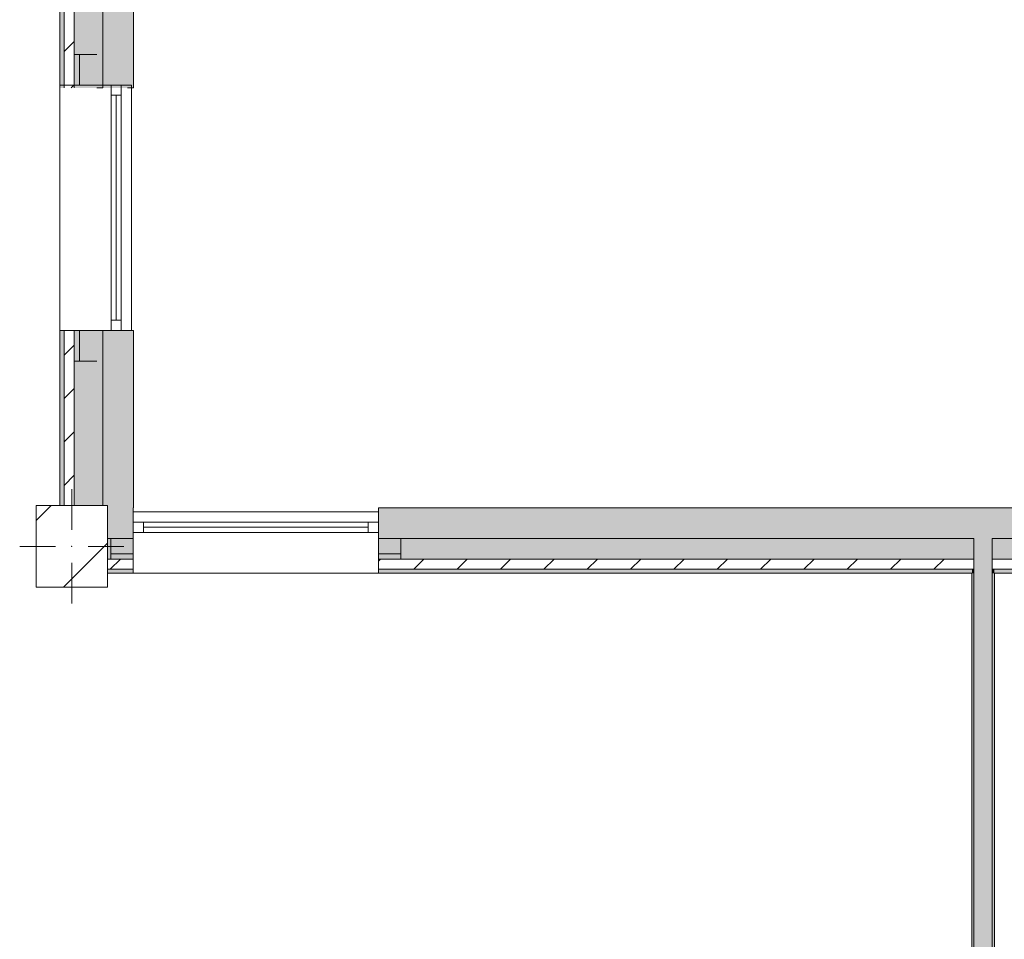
# Model space of a CAD drawing. Header units: millimetres. Extents: x -30280 to 132640, y -81242 to 8968.
# Tile 2 of 46: x -28248 to -23430, y -14129 to -9631. Entities that reach past the tile are written whole.
import ezdxf

# ---------------------------------------------------------------- set-up
doc = ezdxf.new("R2010")
doc.units = ezdxf.units.MM
doc.header["$MEASUREMENT"] = 0
doc.linetypes.add('Wipeout_Contour', pattern=[1000, 0, -1000])
for name, color, linetype in [('10_ESTR_Pilars', 7, 'Continuous'), ('12_FAÇ_Façana', 7, 'Continuous'), ('Ventanas Archicad', 7, 'Continuous')]:
    doc.layers.add(name, color=color, linetype=linetype)
for name, color, linetype, lineweight in [('10_ESTR_Pilars_Pluma_Nº__20', 1, 'Continuous', 5), ('10_ESTR_Pilars_Pluma_Nº__28', 7, 'Continuous', 20), ('10_ESTR_Pilars_Pluma_Nº__42', 8, 'Continuous', 25), ('12_FAÇ_Façana_Pluma_Nº__2', 8, 'Continuous', 5), ('12_FAÇ_Façana_Pluma_Nº__7', 7, 'Continuous', 5), ('Ventanas Archicad_Pluma_Nº__7', 7, 'Continuous', 5)]:
    doc.layers.add(name, color=color, linetype=linetype, lineweight=lineweight)
for name, color, linetype, lineweight, true_color in [('12_FAÇ_Façana_Pluma_Nº__102', 7, 'Continuous', 5, 0xcccccc), ('12_FAÇ_Façana_Pluma_Nº__174', 7, 'Continuous', 13, 0xe4ad2c), ('12_FAÇ_Façana_Pluma_Nº__176', 7, 'Continuous', 15, 0x93a0c6), ('12_FAÇ_Façana_Pluma_Nº__43', 7, 'Continuous', 5, 0xa4a4a6), ('Ventanas Archicad_Pluma_Nº__23', 7, 'Continuous', 5, 0xa4a4a6), ('Ventanas Archicad_Pluma_Nº__3', 7, 'Continuous', 5, 0xa4a4a4), ('Ventanas Archicad_Pluma_Nº__43', 7, 'Continuous', 5, 0xa4a4a6)]:
    doc.layers.add(name, color=color, linetype=linetype, lineweight=lineweight, true_color=true_color)
pattern_1 = [(45, (0, 0), (-106.066, 106.066), [])]
pattern_2 = [(0, (0, 0), (0, 375), [0, -375])]

# ---------------------------------------------------------------- blocks, each defined once
blk = doc.blocks.new('Muro_5_3', base_point=(-28050.8, -12339))
at = {"layer": '12_FAÇ_Façana_Pluma_Nº__102', "linetype": 'Continuous', "lineweight": 0, "true_color": 0xe5e5e5}
blk.add_hatch(color=254, dxfattribs=at).paths.add_polyline_path([(-27840.8, -11151), (-27840.8, -12007), (-27817.9, -12007), (-27817.9, -12019), (-27690.8, -12019), (-27690.8, -11151)])
at = {"layer": '12_FAÇ_Façana_Pluma_Nº__174', "linetype": 'Continuous', "lineweight": 13, "true_color": 0xe4ad2c}
blk.add_hatch(color=42, dxfattribs=at).paths.add_polyline_path([(-27840.8, -11151), (-27980.8, -11151), (-27980.8, -12007), (-27840.8, -12007)])
at = {"layer": '12_FAÇ_Façana_Pluma_Nº__176', "linetype": 'Continuous', "lineweight": 0, "true_color": 0x495063}
blk.add_hatch(color=251, dxfattribs=at).paths.add_polyline_path([(-28030.8, -11151), (-28050.8, -11151), (-28050.8, -12007), (-28030.8, -12007)])
at = {"layer": '12_FAÇ_Façana_Pluma_Nº__2', "linetype": 'Continuous', "lineweight": 5}
h = blk.add_hatch(dxfattribs=at)
h.set_pattern_fill('Ceramic_0003', color=8, style=0, pattern_type=2)
h.set_pattern_definition(pattern_1)
h.paths.add_polyline_path([(-27980.8, -11151), (-28030.8, -11151), (-28030.8, -12007), (-27980.8, -12007)])
at = {"layer": '12_FAÇ_Façana_Pluma_Nº__7', "color": 7, "linetype": 'Continuous', "lineweight": 5}
for p, q in [((-28030.8, -11151), (-28030.8, -12007)), ((-27980.8, -11151), (-27980.8, -12007)), ((-27840.8, -11151), (-27840.8, -12007))]:
    blk.add_line(p, q, dxfattribs=at)
at = {"layer": '12_FAÇ_Façana_Pluma_Nº__7', "color": 7, "linetype": 'Continuous', "lineweight": 5, "flags": 128}
for points in [[(-28050.8, -11151), (-28050.8, -12007)], [(-27840.8, -11151), (-27870.8, -11151)], [(-27690.8, -11151), (-27720.8, -11151)], [(-27690.8, -12019), (-27690.8, -11151)]]:
    blk.add_lwpolyline(points, dxfattribs=at)
blk = doc.blocks.new('Muro_32_3', base_point=(-23271.1, -12339))
at = {"layer": '12_FAÇ_Façana_Pluma_Nº__102', "linetype": 'Continuous', "lineweight": 0, "true_color": 0xe5e5e5}
for points in [[(-23578.6, -12019), (-26492.5, -12019), (-26492.5, -12169), (-23578.6, -12169)], [(-23578.6, -12169), (-23488.6, -12169), (-23488.6, -12019), (-23578.6, -12019)], [(-23488.6, -12169), (-23271.1, -12169), (-23271.1, -12019), (-23488.6, -12019)]]:
    blk.add_hatch(color=254, dxfattribs=at).paths.add_polyline_path(points)
at = {"layer": '12_FAÇ_Façana_Pluma_Nº__174', "linetype": 'Continuous', "lineweight": 13, "true_color": 0xe4ad2c}
for points in [[(-23578.6, -12169), (-26492.5, -12169), (-26492.5, -12269), (-23578.6, -12269)], [(-23488.6, -12269), (-23271.1, -12269), (-23271.1, -12169), (-23488.6, -12169)]]:
    blk.add_hatch(color=42, dxfattribs=at).paths.add_polyline_path(points)
at = {"layer": '12_FAÇ_Façana_Pluma_Nº__176', "linetype": 'Continuous', "lineweight": 0, "true_color": 0x495063}
for points in [[(-23588.6, -12319), (-26492.5, -12319), (-26492.5, -12339), (-23588.6, -12339)], [(-23588.6, -12339), (-23578.6, -12339), (-23578.6, -12319), (-23588.6, -12319)], [(-23488.6, -12339), (-23478.6, -12339), (-23478.6, -12319), (-23488.6, -12319)], [(-23478.6, -12339), (-23271.1, -12339), (-23271.1, -12319), (-23478.6, -12319)]]:
    blk.add_hatch(color=251, dxfattribs=at).paths.add_polyline_path(points)
at = {"layer": '12_FAÇ_Façana_Pluma_Nº__2', "linetype": 'Continuous', "lineweight": 5}
h = blk.add_hatch(dxfattribs=at)
h.set_pattern_fill('Ceramic_0003', color=8, style=0, pattern_type=2)
h.set_pattern_definition(pattern_1)
h.paths.add_polyline_path([(-23578.6, -12269), (-26492.5, -12269), (-26492.5, -12319), (-23578.6, -12319)])
h = blk.add_hatch(dxfattribs=at)
h.set_pattern_fill('Ceramic_0003', color=8, style=0, pattern_type=2)
h.set_pattern_definition(pattern_1)
h.paths.add_polyline_path([(-23488.6, -12319), (-23271.1, -12319), (-23271.1, -12269), (-23488.6, -12269)])
at = {"layer": '12_FAÇ_Façana_Pluma_Nº__7', "color": 7, "linetype": 'Continuous', "lineweight": 5}
for p, q in [((-26492.5, -12169), (-23578.6, -12169)), ((-23578.6, -12169), (-23578.6, -12269)), ((-23488.6, -12269), (-23488.6, -12169)), ((-23488.6, -12169), (-23271.1, -12169)), ((-26492.5, -12269), (-23578.6, -12269)), ((-23578.6, -12269), (-23578.6, -12319)), ((-23488.6, -12319), (-23488.6, -12269)), ((-23488.6, -12269), (-23271.1, -12269)), ((-26492.5, -12319), (-23578.6, -12319)), ((-23578.6, -12319), (-23578.6, -12339)), ((-23488.6, -12339), (-23488.6, -12319)), ((-23488.6, -12319), (-23271.1, -12319))]:
    blk.add_line(p, q, dxfattribs=at)
at = {"layer": '12_FAÇ_Façana_Pluma_Nº__7', "color": 7, "linetype": 'Continuous', "lineweight": 5, "flags": 128}
for points in [[(-23271.1, -12019), (-26492.5, -12019)], [(-26492.5, -12019), (-26492.5, -12339)], [(-23271.1, -12059), (-23271.1, -12019)], [(-26492.5, -12339), (-23588.6, -12339)], [(-23478.6, -12339), (-23271.1, -12339)]]:
    blk.add_lwpolyline(points, dxfattribs=at)
blk = doc.blocks.new('Muro_34_3', base_point=(-27692.5, -12339))
at = {"layer": '12_FAÇ_Façana_Pluma_Nº__102', "linetype": 'Continuous', "lineweight": 0, "true_color": 0xe5e5e5}
blk.add_hatch(color=254, dxfattribs=at).paths.add_polyline_path([(-27692.5, -12019), (-27817.9, -12019), (-27817.9, -12169), (-27692.5, -12169)])
at = {"layer": '12_FAÇ_Façana_Pluma_Nº__174', "linetype": 'Continuous', "lineweight": 13, "true_color": 0xe4ad2c}
blk.add_hatch(color=42, dxfattribs=at).paths.add_polyline_path([(-27692.5, -12169), (-27817.9, -12169), (-27817.9, -12269), (-27692.5, -12269)])
at = {"layer": '12_FAÇ_Façana_Pluma_Nº__176', "linetype": 'Continuous', "lineweight": 0, "true_color": 0x495063}
blk.add_hatch(color=251, dxfattribs=at).paths.add_polyline_path([(-27692.5, -12319), (-27817.9, -12319), (-27817.9, -12339), (-27692.5, -12339)])
at = {"layer": '12_FAÇ_Façana_Pluma_Nº__2', "linetype": 'Continuous', "lineweight": 5}
h = blk.add_hatch(dxfattribs=at)
h.set_pattern_fill('Ceramic_0003', color=8, style=0, pattern_type=2)
h.set_pattern_definition(pattern_1)
h.paths.add_polyline_path([(-27692.5, -12269), (-27817.9, -12269), (-27817.9, -12319), (-27692.5, -12319)])
at = {"layer": '12_FAÇ_Façana_Pluma_Nº__7', "color": 7, "linetype": 'Continuous', "lineweight": 5}
for p, q in [((-27817.9, -12169), (-27692.5, -12169)), ((-27817.9, -12269), (-27692.5, -12269)), ((-27817.9, -12319), (-27692.5, -12319))]:
    blk.add_line(p, q, dxfattribs=at)
at = {"layer": '12_FAÇ_Façana_Pluma_Nº__7', "color": 7, "linetype": 'Continuous', "lineweight": 5, "flags": 128}
for points in [[(-27692.5, -12059), (-27692.5, -12019)], [(-27817.9, -12339), (-27692.5, -12339)]]:
    blk.add_lwpolyline(points, dxfattribs=at)
blk = doc.blocks.new('Ventana Vertical Multi-Faja 27_9')
at = {"layer": 'Ventanas Archicad_Pluma_Nº__23', "color": 253, "linetype": 'Continuous', "lineweight": 5, "true_color": 0xa4a4a6}
for p, q in [((-600, 0), (-550, 0)), ((-550, 0), (-550, -50)), ((550, -50), (550, 0)), ((550, 0), (600, 0)), ((-550, -50), (-600, -50)), ((600, -50), (550, -50))]:
    blk.add_line(p, q, dxfattribs=at)
at = {"layer": 'Ventanas Archicad_Pluma_Nº__3', "color": 253, "linetype": 'Continuous', "lineweight": 5, "true_color": 0xa4a4a4}
for p, q in [((-600, 50), (600, 50)), ((-550, 0), (550, 0)), ((-550, -25), (550, -25)), ((550, -50), (-550, -50)), ((-600, -250), (600, -250))]:
    blk.add_line(p, q, dxfattribs=at)
at = {"layer": 'Ventanas Archicad_Pluma_Nº__43', "color": 253, "linetype": 'Continuous', "lineweight": 5, "true_color": 0xa4a4a6}
for p, q in [((-600, -180), (-600, -155)), ((600, -180), (600, -155))]:
    blk.add_line(p, q, dxfattribs=at)
at = {"layer": 'Ventanas Archicad_Pluma_Nº__7', "color": 7, "linetype": 'Continuous', "lineweight": 5}
for p, q in [((-600, 50), (-600, 30)), ((600, 50), (600, 30)), ((-600, 30), (-600, 0)), ((-600, 30), (-600, 0)), ((-600, 0), (-600, -50)), ((-600, 0), (-600, -50)), ((-600, 0), (-600, -50)), ((-600, 0), (-600, -50)), ((600, 30), (600, 0)), ((600, 30), (600, 0)), ((600, 0), (600, -50)), ((600, 0), (600, -50)), ((600, 0), (600, -50)), ((600, 0), (600, -50)), ((-600, -50), (-600, -80)), ((-600, -50), (-600, -80)), ((-600, -80), (-600, -155)), ((-600, -80), (-600, -155)), ((600, -50), (600, -80)), ((600, -50), (600, -80)), ((600, -80), (600, -155)), ((600, -80), (600, -155)), ((-600, -180), (-600, -230)), ((600, -180), (600, -230)), ((-600, -230), (-600, -250)), ((600, -230), (600, -250))]:
    blk.add_line(p, q, dxfattribs=at)
blk = doc.blocks.new('Muro_35_3', base_point=(-26497.5, -12339))
at = {"layer": '12_FAÇ_Façana', "linetype": 'Continuous', "lineweight": 0, "true_color": 0x000000}
h = blk.add_hatch(dxfattribs=at)
h.set_pattern_fill('Yeso_0003', color=18, style=0, pattern_type=2)
h.set_pattern_definition(pattern_2)
h.paths.add_polyline_path([(-27692.5, -12269), (-27692.5, -12244), (-27802.5, -12244), (-27802.5, -12269)])
h = blk.add_hatch(dxfattribs=at)
h.set_pattern_fill('Yeso_0003', color=18, style=0, pattern_type=2)
h.set_pattern_definition(pattern_2)
h.paths.add_polyline_path([(-26492.5, -12269), (-26382.5, -12269), (-26382.5, -12244), (-26492.5, -12244)])
at = {"layer": '12_FAÇ_Façana_Pluma_Nº__102', "linetype": 'Continuous', "lineweight": 0, "true_color": 0xe5e5e5}
for points in [[(-27802.5, -12169), (-27802.5, -12244), (-27692.5, -12244), (-27692.5, -12059)], [(-26382.5, -12169), (-26492.5, -12059), (-26492.5, -12244), (-26382.5, -12244)]]:
    blk.add_hatch(color=254, dxfattribs=at).paths.add_polyline_path(points)
at = {"layer": '12_FAÇ_Façana_Pluma_Nº__43', "color": 253, "linetype": 'Continuous', "lineweight": 5, "true_color": 0xa4a4a6}
for p, q in [((-27802.5, -12244), (-27802.5, -12269)), ((-27692.5, -12244), (-27802.5, -12244)), ((-27802.5, -12269), (-27692.5, -12269)), ((-27692.5, -12269), (-27692.5, -12244)), ((-26492.5, -12269), (-26492.5, -12244)), ((-26492.5, -12244), (-26382.5, -12244)), ((-26382.5, -12269), (-26492.5, -12269)), ((-26382.5, -12244), (-26382.5, -12269))]:
    blk.add_line(p, q, dxfattribs=at)
at = {"layer": '12_FAÇ_Façana_Pluma_Nº__7', "color": 7, "linetype": 'Continuous', "lineweight": 5}
for p, q in [((-27692.5, -12039), (-27692.5, -12059)), ((-26492.5, -12039), (-26492.5, -12059)), ((-27692.5, -12059), (-27692.5, -12089)), ((-27692.5, -12059), (-27692.5, -12089)), ((-27692.5, -12089), (-27692.5, -12139)), ((-27692.5, -12089), (-27692.5, -12139)), ((-26492.5, -12059), (-26492.5, -12089)), ((-26492.5, -12059), (-26492.5, -12089)), ((-26492.5, -12089), (-26492.5, -12139)), ((-26492.5, -12089), (-26492.5, -12139)), ((-27692.5, -12139), (-27692.5, -12169)), ((-27692.5, -12139), (-27692.5, -12169)), ((-26492.5, -12139), (-26492.5, -12169)), ((-26492.5, -12139), (-26492.5, -12169)), ((-27802.5, -12169), (-27802.5, -12244)), ((-27692.5, -12169), (-27692.5, -12244)), ((-27692.5, -12169), (-27692.5, -12244)), ((-26492.5, -12169), (-26492.5, -12244)), ((-26492.5, -12169), (-26492.5, -12244)), ((-26382.5, -12169), (-26382.5, -12244)), ((-27692.5, -12269), (-27692.5, -12319)), ((-26492.5, -12269), (-26492.5, -12319)), ((-27692.5, -12319), (-27692.5, -12339)), ((-26492.5, -12319), (-26492.5, -12339))]:
    blk.add_line(p, q, dxfattribs=at)
at = {"layer": 'Ventanas Archicad', "color": 253, "linetype": 'Continuous', "lineweight": 5, "true_color": 0xa4a4a6, "zscale": 1000}
blk.add_blockref('Ventana Vertical Multi-Faja 27_9', (-27092.5, -12089), dxfattribs=at)
blk = doc.blocks.new('Muro_36_3', base_point=(-28050.8, -9965))
at = {"layer": '12_FAÇ_Façana_Pluma_Nº__102', "linetype": 'Continuous', "lineweight": 0, "true_color": 0xe5e5e5}
for points in [[(-27840.8, -1699), (-27690.8, -1699), (-27698, -1689), (-27840.8, -1689)], [(-27690.8, -1699), (-27840.8, -1699), (-27840.8, -6834), (-27817.9, -6834), (-27817.9, -7234), (-27840.8, -7234), (-27840.8, -9965), (-27690.8, -9965)], [(-27698, -1689), (-27690.8, -1699), (-27690.8, -1689)]]:
    blk.add_hatch(color=254, dxfattribs=at).paths.add_polyline_path(points)
at = {"layer": '12_FAÇ_Façana_Pluma_Nº__174', "linetype": 'Continuous', "lineweight": 13, "true_color": 0xe4ad2c}
for points in [[(-27840.8, -1689), (-27980.8, -1689), (-27980.8, -6834), (-27840.8, -6834)], [(-27980.8, -7234), (-27980.8, -9965), (-27840.8, -9965), (-27840.8, -7234)]]:
    blk.add_hatch(color=42, dxfattribs=at).paths.add_polyline_path(points)
at = {"layer": '12_FAÇ_Façana_Pluma_Nº__176', "linetype": 'Continuous', "lineweight": 0, "true_color": 0x495063}
for points in [[(-28030.8, -1689), (-28050.8, -1689), (-28050.8, -6834), (-28030.8, -6834)], [(-28050.8, -7234), (-28050.8, -9965), (-28030.8, -9965), (-28030.8, -7234)]]:
    blk.add_hatch(color=251, dxfattribs=at).paths.add_polyline_path(points)
at = {"layer": '12_FAÇ_Façana_Pluma_Nº__2', "linetype": 'Continuous', "lineweight": 5}
h = blk.add_hatch(dxfattribs=at)
h.set_pattern_fill('Ceramic_0003', color=8, style=0, pattern_type=2)
h.set_pattern_definition(pattern_1)
h.paths.add_polyline_path([(-27980.8, -1689), (-28030.8, -1689), (-28030.8, -6834), (-27980.8, -6834)])
h = blk.add_hatch(dxfattribs=at)
h.set_pattern_fill('Ceramic_0003', color=8, style=0, pattern_type=2)
h.set_pattern_definition(pattern_1)
h.paths.add_polyline_path([(-28030.8, -7234), (-28030.8, -9965), (-27980.8, -9965), (-27980.8, -7234)])
at = {"layer": '12_FAÇ_Façana_Pluma_Nº__7', "color": 7, "linetype": 'Continuous', "lineweight": 5}
for p, q in [((-28030.8, -1689), (-28050.8, -1689)), ((-28030.8, -1689), (-28030.8, -6834)), ((-27980.8, -1689), (-28030.8, -1689)), ((-27980.8, -1689), (-27980.8, -6834)), ((-27840.8, -1689), (-27980.8, -1689)), ((-27840.8, -1689), (-27840.8, -1699)), ((-27698, -1689), (-27840.8, -1689)), ((-27840.8, -1699), (-27840.8, -6834)), ((-28030.8, -7234), (-28030.8, -9965)), ((-27980.8, -7234), (-27980.8, -9965)), ((-27840.8, -7234), (-27840.8, -9965))]:
    blk.add_line(p, q, dxfattribs=at)
at = {"layer": '12_FAÇ_Façana_Pluma_Nº__7', "color": 7, "linetype": 'Continuous', "lineweight": 5, "flags": 128}
for points in [[(-28050.8, -1689), (-28050.8, -6834)], [(-27690.8, -9965), (-27690.8, -1699)], [(-28050.8, -7234), (-28050.8, -9965)], [(-27840.8, -9965), (-27870.8, -9965)], [(-27690.8, -9965), (-27720.8, -9965)]]:
    blk.add_lwpolyline(points, dxfattribs=at)
blk = doc.blocks.new('Ventana Vertical Multi-Faja 27_10')
at = {"layer": 'Ventanas Archicad_Pluma_Nº__23', "color": 253, "linetype": 'Continuous', "lineweight": 5, "true_color": 0xa4a4a6}
for p, q in [((-600, 0), (-550, 0)), ((-550, 0), (-550, -50)), ((550, -50), (550, 0)), ((550, 0), (600, 0)), ((-550, -50), (-600, -50)), ((600, -50), (550, -50))]:
    blk.add_line(p, q, dxfattribs=at)
at = {"layer": 'Ventanas Archicad_Pluma_Nº__3', "color": 253, "linetype": 'Continuous', "lineweight": 5, "true_color": 0xa4a4a4}
for p, q in [((-600, 50), (600, 50)), ((-550, 0), (550, 0)), ((-550, -25), (550, -25)), ((550, -50), (-550, -50)), ((-600, -300), (600, -300))]:
    blk.add_line(p, q, dxfattribs=at)
at = {"layer": 'Ventanas Archicad_Pluma_Nº__43', "color": 253, "linetype": 'Continuous', "lineweight": 5, "true_color": 0xa4a4a6}
for p, q in [((-600, -230), (-600, -205)), ((600, -230), (600, -205))]:
    blk.add_line(p, q, dxfattribs=at)
at = {"layer": 'Ventanas Archicad_Pluma_Nº__7', "color": 7, "linetype": 'Continuous', "lineweight": 5}
for p, q in [((-600, 50), (-600, 30)), ((600, 50), (600, 30)), ((-600, 30), (-600, 0)), ((-600, 30), (-600, 0)), ((-600, 0), (-600, -50)), ((-600, 0), (-600, -50)), ((-600, 0), (-600, -50)), ((-600, 0), (-600, -50)), ((600, 30), (600, 0)), ((600, 30), (600, 0)), ((600, 0), (600, -50)), ((600, 0), (600, -50)), ((600, 0), (600, -50)), ((600, 0), (600, -50)), ((-600, -50), (-600, -120)), ((-600, -50), (-600, -120)), ((600, -50), (600, -120)), ((600, -50), (600, -120)), ((-600, -120), (-600, -205)), ((-600, -120), (-600, -205)), ((600, -120), (600, -205)), ((600, -120), (600, -205)), ((-600, -230), (-600, -280)), ((600, -230), (600, -280)), ((-600, -280), (-600, -300)), ((600, -280), (600, -300))]:
    blk.add_line(p, q, dxfattribs=at)
blk = doc.blocks.new('Muro_37_3', base_point=(-28050.8, -11151))
at = {"layer": '12_FAÇ_Façana', "linetype": 'Continuous', "lineweight": 0, "true_color": 0x000000}
h = blk.add_hatch(dxfattribs=at)
h.set_pattern_fill('Yeso_0003', color=18, style=0, pattern_type=2)
h.set_pattern_definition(pattern_2)
h.paths.add_polyline_path([(-27980.8, -9951), (-27955.8, -9951), (-27955.8, -9801), (-27980.8, -9801)])
h = blk.add_hatch(dxfattribs=at)
h.set_pattern_fill('Yeso_0003', color=18, style=0, pattern_type=2)
h.set_pattern_definition(pattern_2)
h.paths.add_polyline_path([(-27980.8, -11151), (-27980.8, -11301), (-27955.8, -11301), (-27955.8, -11151)])
at = {"layer": '12_FAÇ_Façana_Pluma_Nº__102', "linetype": 'Continuous', "lineweight": 0, "true_color": 0xe5e5e5}
for points in [[(-27870.8, -9801), (-27955.8, -9801), (-27955.8, -9951), (-27720.8, -9951)], [(-27870.8, -11301), (-27720.8, -11151), (-27955.8, -11151), (-27955.8, -11301)]]:
    blk.add_hatch(color=254, dxfattribs=at).paths.add_polyline_path(points)
at = {"layer": '12_FAÇ_Façana_Pluma_Nº__43', "color": 253, "linetype": 'Continuous', "lineweight": 5, "true_color": 0xa4a4a6}
for p, q in [((-27980.8, -9801), (-27980.8, -9951)), ((-27955.8, -9801), (-27980.8, -9801)), ((-27955.8, -9951), (-27955.8, -9801)), ((-27980.8, -9951), (-27955.8, -9951)), ((-27980.8, -11151), (-27955.8, -11151)), ((-27980.8, -11301), (-27980.8, -11151)), ((-27955.8, -11151), (-27955.8, -11301)), ((-27955.8, -11301), (-27980.8, -11301))]:
    blk.add_line(p, q, dxfattribs=at)
at = {"layer": '12_FAÇ_Façana_Pluma_Nº__7', "color": 7, "linetype": 'Continuous', "lineweight": 5}
for p, q in [((-27870.8, -9801), (-27955.8, -9801)), ((-28030.8, -9951), (-28050.8, -9951)), ((-27980.8, -9951), (-28030.8, -9951)), ((-27870.8, -9951), (-27955.8, -9951)), ((-27870.8, -9951), (-27955.8, -9951)), ((-27800.8, -9951), (-27870.8, -9951)), ((-27800.8, -9951), (-27870.8, -9951)), ((-27750.8, -9951), (-27800.8, -9951)), ((-27750.8, -9951), (-27800.8, -9951)), ((-27720.8, -9951), (-27750.8, -9951)), ((-27720.8, -9951), (-27750.8, -9951)), ((-27700.8, -9951), (-27720.8, -9951)), ((-28030.8, -11151), (-28050.8, -11151)), ((-27980.8, -11151), (-28030.8, -11151)), ((-27870.8, -11151), (-27955.8, -11151)), ((-27870.8, -11151), (-27955.8, -11151)), ((-27800.8, -11151), (-27870.8, -11151)), ((-27800.8, -11151), (-27870.8, -11151)), ((-27750.8, -11151), (-27800.8, -11151)), ((-27750.8, -11151), (-27800.8, -11151)), ((-27720.8, -11151), (-27750.8, -11151)), ((-27720.8, -11151), (-27750.8, -11151)), ((-27700.8, -11151), (-27720.8, -11151)), ((-27870.8, -11301), (-27955.8, -11301))]:
    blk.add_line(p, q, dxfattribs=at)
at = {"layer": 'Ventanas Archicad', "color": 253, "linetype": 'Continuous', "lineweight": 5, "true_color": 0xa4a4a6, "zscale": 1000, "rotation": 270}
blk.add_blockref('Ventana Vertical Multi-Faja 27_10', (-27750.8, -10551), dxfattribs=at)
blk = doc.blocks.new('Muro_45_3', base_point=(-23478.6, -15179))
at = {"layer": '12_FAÇ_Façana_Pluma_Nº__102', "linetype": 'Continuous', "lineweight": 0, "true_color": 0xe5e5e5}
for points in [[(-23578.6, -12269), (-23488.6, -12269), (-23488.6, -12169), (-23578.6, -12169)], [(-23578.6, -12319), (-23488.6, -12319), (-23488.6, -12269), (-23578.6, -12269)], [(-23578.6, -12339), (-23488.6, -12339), (-23488.6, -12319), (-23578.6, -12319)], [(-23488.6, -15069), (-23488.6, -12339), (-23578.6, -12339), (-23578.6, -15069)], [(-23488.6, -15069), (-23578.6, -15069), (-23578.6, -15079), (-23488.6, -15079)]]:
    blk.add_hatch(color=254, dxfattribs=at).paths.add_polyline_path(points)
at = {"layer": '12_FAÇ_Façana_Pluma_Nº__176', "linetype": 'Continuous', "lineweight": 0, "true_color": 0x495063}
for points in [[(-23588.6, -12339), (-23588.6, -15069), (-23578.6, -15069), (-23578.6, -12339)], [(-23478.6, -15069), (-23478.6, -12339), (-23488.6, -12339), (-23488.6, -15069)]]:
    blk.add_hatch(color=251, dxfattribs=at).paths.add_polyline_path(points)
at = {"layer": '12_FAÇ_Façana_Pluma_Nº__7', "color": 7, "linetype": 'Continuous', "lineweight": 5}
for p, q in [((-23578.6, -12169), (-23578.6, -12269)), ((-23488.6, -12269), (-23488.6, -12169)), ((-23578.6, -12269), (-23578.6, -12319)), ((-23488.6, -12319), (-23488.6, -12269)), ((-23578.6, -12319), (-23578.6, -12339)), ((-23488.6, -12339), (-23488.6, -12319)), ((-23578.6, -12339), (-23578.6, -15069)), ((-23488.6, -15069), (-23488.6, -12339)), ((-23578.6, -15069), (-23578.6, -15079)), ((-23488.6, -15079), (-23488.6, -15069))]:
    blk.add_line(p, q, dxfattribs=at)
at = {"layer": '12_FAÇ_Façana_Pluma_Nº__7', "color": 7, "linetype": 'Continuous', "lineweight": 5, "flags": 128}
for points in [[(-23588.6, -12339), (-23588.6, -15069)], [(-23478.6, -15069), (-23478.6, -12339)]]:
    blk.add_lwpolyline(points, dxfattribs=at)
blk = doc.blocks.new('Pilar_20_3', base_point=(-27992.9, -12207))
at = {"color": 254, "linetype": 'Wipeout_Contour', "lineweight": 0, "ltscale": 122157.37424}
blk.add_wipeout([(-28167.9, -12407), (-27817.9, -12407), (-27817.9, -12007), (-28167.9, -12007)], dxfattribs=at).dxf.layer = '10_ESTR_Pilars'
at = {"layer": '10_ESTR_Pilars_Pluma_Nº__42', "linetype": 'Continuous', "lineweight": 25}
h = blk.add_hatch(dxfattribs=at)
h.set_pattern_fill('00_GCT_trama_45º_e1_400__07', color=8, style=0, pattern_type=2)
h.set_pattern_definition([(45, (0, 0), (-229.8097, 229.8097), [])])
h.paths.add_polyline_path([(-28167.9, -12407), (-27817.9, -12407), (-27817.9, -12007), (-28167.9, -12007)])
at = {"layer": '10_ESTR_Pilars_Pluma_Nº__20', "color": 1, "linetype": 'Continuous', "lineweight": 5}
for p, q in [((-27992.9, -12127), (-27992.9, -11927)), ((-28072.9, -12207), (-28247.9, -12207)), ((-27912.9, -12207), (-27737.9, -12207)), ((-27992.9, -12287), (-27992.9, -12487))]:
    blk.add_line(p, q, dxfattribs=at)
blk.add_point((-27992.9, -12207), dxfattribs=at)
at = {"layer": '10_ESTR_Pilars_Pluma_Nº__28', "color": 7, "linetype": 'Continuous', "lineweight": 20, "flags": 128}
blk.add_lwpolyline([(-28167.9, -12407), (-27817.9, -12407), (-27817.9, -12007), (-28167.9, -12007)], close=True, dxfattribs=at)

msp = doc.modelspace()

# ---------------------------------------------------------------- block references
at = {"layer": '12_FAÇ_Façana', "color": 7, "lineweight": 20}
for name, p in [('Muro_36_3', (-28050.848, -9964.976)), ('Muro_37_3', (-28050.848, -11150.976)), ('Muro_5_3', (-28050.848, -12338.976)), ('Muro_34_3', (-27692.526, -12338.976)), ('Muro_35_3', (-26497.526, -12338.976)), ('Muro_32_3', (-23271.109, -12338.976)), ('Muro_45_3', (-23478.609, -15178.976))]:
    msp.add_blockref(name, p, dxfattribs=at)

# ---------------------------------------------------------------- next in the draw order: block references
at = {"layer": '10_ESTR_Pilars', "color": 7, "lineweight": 20}
msp.add_blockref('Pilar_20_3', (-27992.895, -12207.005), dxfattribs=at)

doc.saveas('drawing.dxf')
